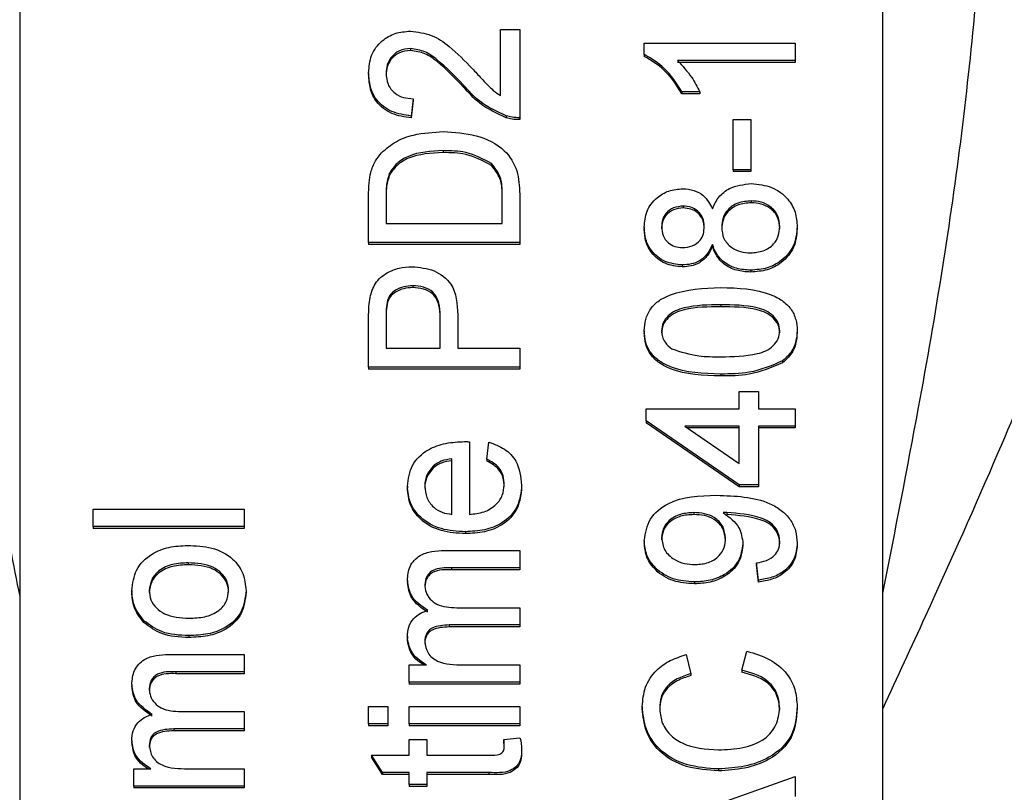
# Model space of a CAD drawing. Extents: x 0 to 8410, y 0 to 5940.
# Tile 126 of 210: x 6648 to 6671, y 3173 to 3191. Entities that reach past the tile are written whole.
import ezdxf

# ---------------------------------------------------------------- set-up
doc = ezdxf.new("R2010")
doc.units = 0
doc.header["$LTSCALE"] = 10
doc.layers.get('0').update_dxf_attribs({"linetype": 'CONTINUOUS'})

msp = doc.modelspace()

# ---------------------------------------------------------------- linework, layer by layer
at = {"color": 7, "linetype": 'CONTINUOUS'}
for p, q in [((6647.776, 3192.381), (6647.776, 3162.849)), ((6667.776, 3162.849), (6667.776, 3192.381)), ((6658.912, 3190.463), (6659.361, 3190.463)), ((6658.912, 3188.931), (6658.912, 3190.463)), ((6659.361, 3190.463), (6659.361, 3188.415)), ((6662.245, 3189.884), (6662.245, 3190.142)), ((6662.245, 3190.142), (6665.745, 3190.142)), ((6665.745, 3190.142), (6665.745, 3189.741)), ((6656.831, 3190.022), (6656.831, 3189.977)), ((6662.245, 3189.884), (6662.245, 3189.839)), ((6665.745, 3189.741), (6663.018, 3189.741)), ((6665.745, 3189.696), (6663.018, 3189.696)), ((6665.745, 3189.741), (6665.745, 3189.696)), ((6655.861, 3189.459), (6655.861, 3189.415)), ((6658.052, 3189.18), (6658.052, 3189.135)), ((6663.12, 3189.018), (6663.12, 3188.973)), ((6663.534, 3189.018), (6663.12, 3189.018)), ((6663.534, 3188.973), (6663.12, 3188.973)), ((6663.534, 3189.018), (6663.534, 3188.973)), ((6656.893, 3188.857), (6656.848, 3188.456)), ((6656.893, 3188.813), (6656.848, 3188.411)), ((6656.893, 3188.857), (6656.893, 3188.813)), ((6656.848, 3188.456), (6656.848, 3188.411)), ((6659.049, 3188.458), (6659.049, 3188.413)), ((6659.361, 3188.415), (6659.361, 3188.371)), ((6664.309, 3188.375), (6664.713, 3188.375)), ((6664.309, 3187.211), (6664.309, 3188.375)), ((6664.713, 3188.375), (6664.713, 3187.211)), ((6657.584, 3187.653), (6657.584, 3187.608)), ((6658.709, 3187.351), (6658.709, 3187.307)), ((6656.337, 3187.119), (6656.337, 3187.074)), ((6664.713, 3187.211), (6664.309, 3187.211)), ((6664.309, 3187.211), (6664.309, 3187.166)), ((6664.713, 3187.166), (6664.309, 3187.166)), ((6664.713, 3187.211), (6664.713, 3187.166)), ((6659.361, 3186.646), (6659.361, 3185.524)), ((6655.861, 3185.524), (6655.861, 3186.595)), ((6656.264, 3186.601), (6656.264, 3185.966)), ((6658.957, 3185.966), (6658.957, 3186.612)), ((6664.72, 3186.488), (6664.72, 3186.443)), ((6663.151, 3186.368), (6663.151, 3186.323)), ((6656.264, 3185.966), (6658.957, 3185.966)), ((6662.245, 3185.881), (6662.245, 3185.836)), ((6665.79, 3185.886), (6665.79, 3185.841)), ((6655.861, 3185.524), (6655.861, 3185.48)), ((6659.361, 3185.524), (6655.861, 3185.524)), ((6659.361, 3185.524), (6659.361, 3185.48)), ((6659.361, 3185.48), (6655.861, 3185.48)), ((6663.826, 3185.477), (6663.826, 3185.432)), ((6663.128, 3185.002), (6663.128, 3184.958)), ((6664.715, 3184.882), (6664.715, 3184.837)), ((6656.881, 3184.52), (6656.881, 3184.476)), ((6656.295, 3184.183), (6656.295, 3184.139)), ((6655.861, 3182.633), (6655.861, 3183.784)), ((6656.264, 3183.823), (6656.264, 3183.075)), ((6657.521, 3183.075), (6657.521, 3183.83)), ((6657.925, 3183.842), (6657.925, 3183.075)), ((6662.245, 3183.476), (6662.245, 3183.432)), ((6665.79, 3183.476), (6665.79, 3183.432)), ((6656.264, 3183.075), (6657.521, 3183.075)), ((6657.925, 3183.075), (6659.361, 3183.075)), ((6659.361, 3183.075), (6659.361, 3182.633)), ((6665.453, 3182.777), (6665.453, 3182.732)), ((6659.361, 3182.633), (6655.861, 3182.633)), ((6655.861, 3182.633), (6655.861, 3182.589)), ((6659.361, 3182.589), (6655.861, 3182.589)), ((6659.361, 3182.633), (6659.361, 3182.589)), ((6664.019, 3182.473), (6664.019, 3182.428)), ((6664.444, 3181.669), (6664.444, 3182.071)), ((6664.444, 3182.071), (6664.893, 3182.071)), ((6664.893, 3182.071), (6664.893, 3181.669)), ((6662.29, 3181.388), (6662.29, 3181.669)), ((6662.29, 3181.669), (6664.444, 3181.669)), ((6664.893, 3181.669), (6665.745, 3181.669)), ((6665.745, 3181.669), (6665.745, 3181.268)), ((6664.444, 3179.902), (6662.29, 3181.388)), ((6662.29, 3181.388), (6662.29, 3181.344)), ((6664.444, 3179.858), (6662.29, 3181.344)), ((6664.444, 3181.268), (6663.183, 3181.268)), ((6663.183, 3181.268), (6664.444, 3180.398)), ((6664.444, 3181.223), (6663.248, 3181.223)), ((6664.444, 3180.398), (6664.444, 3181.268)), ((6665.745, 3181.268), (6664.893, 3181.268)), ((6664.893, 3181.268), (6664.893, 3179.902)), ((6665.745, 3181.223), (6664.893, 3181.223)), ((6665.745, 3181.268), (6665.745, 3181.223)), ((6658.194, 3180.905), (6658.194, 3179.22)), ((6658.598, 3180.5), (6658.643, 3180.894)), ((6657.79, 3179.22), (6657.79, 3180.505)), ((6658.598, 3180.5), (6658.598, 3180.456)), ((6657.376, 3180.357), (6657.376, 3180.313)), ((6656.758, 3179.876), (6656.758, 3179.832)), ((6659.406, 3179.897), (6659.406, 3179.853)), ((6664.893, 3179.902), (6664.444, 3179.902)), ((6664.444, 3179.902), (6664.444, 3179.858)), ((6664.893, 3179.858), (6664.444, 3179.858)), ((6664.893, 3179.902), (6664.893, 3179.858)), ((6649.476, 3179.34), (6652.976, 3179.34)), ((6649.476, 3178.939), (6649.476, 3179.34)), ((6652.976, 3179.34), (6652.976, 3178.939)), ((6663.397, 3179.26), (6663.397, 3179.215)), ((6664.162, 3179.262), (6664.162, 3179.217)), ((6652.976, 3178.939), (6649.476, 3178.939)), ((6649.476, 3178.939), (6649.476, 3178.894)), ((6652.976, 3178.894), (6649.476, 3178.894)), ((6652.976, 3178.939), (6652.976, 3178.894)), ((6658.104, 3178.818), (6658.104, 3178.774)), ((6662.245, 3178.614), (6662.245, 3178.569)), ((6664.534, 3178.543), (6664.534, 3178.498)), ((6665.79, 3178.559), (6665.79, 3178.515)), ((6657.613, 3178.382), (6659.361, 3178.382)), ((6659.361, 3178.382), (6659.361, 3177.98)), ((6651.682, 3178.096), (6651.682, 3178.051)), ((6659.361, 3177.98), (6657.779, 3177.98)), ((6659.361, 3177.98), (6659.361, 3177.935)), ((6664.893, 3177.694), (6664.848, 3178.096)), ((6664.848, 3178.096), (6664.848, 3178.051)), ((6664.893, 3177.649), (6664.848, 3178.051)), ((6659.361, 3177.935), (6657.779, 3177.935)), ((6656.758, 3177.688), (6656.758, 3177.643)), ((6663.407, 3177.654), (6663.407, 3177.609)), ((6664.893, 3177.694), (6664.893, 3177.649)), ((6650.373, 3177.454), (6650.373, 3177.41)), ((6653.021, 3177.454), (6653.021, 3177.41)), ((6657.902, 3177.056), (6659.361, 3177.056)), ((6659.361, 3177.056), (6659.361, 3176.655)), ((6650.655, 3176.753), (6650.655, 3176.709)), ((6659.361, 3176.655), (6657.729, 3176.655)), ((6659.361, 3176.61), (6657.729, 3176.61)), ((6659.361, 3176.655), (6659.361, 3176.61)), ((6651.697, 3176.409), (6651.697, 3176.364)), ((6656.758, 3176.385), (6656.758, 3176.341)), ((6651.229, 3175.972), (6652.976, 3175.972)), ((6652.976, 3175.972), (6652.976, 3175.571)), ((6663.218, 3175.967), (6663.324, 3175.526)), ((6664.51, 3175.606), (6664.625, 3176.048)), ((6656.803, 3175.33), (6656.803, 3175.731)), ((6656.803, 3175.731), (6657.202, 3175.731)), ((6658.058, 3175.731), (6659.361, 3175.731)), ((6659.361, 3175.731), (6659.361, 3175.33)), ((6652.976, 3175.571), (6651.394, 3175.571)), ((6652.976, 3175.526), (6651.394, 3175.526)), ((6652.976, 3175.571), (6652.976, 3175.526)), ((6663.324, 3175.526), (6663.324, 3175.481)), ((6664.51, 3175.606), (6664.51, 3175.561)), ((6650.373, 3175.278), (6650.373, 3175.234)), ((6659.361, 3175.33), (6656.803, 3175.33)), ((6656.803, 3175.33), (6656.803, 3175.285)), ((6659.361, 3175.285), (6656.803, 3175.285)), ((6659.361, 3175.33), (6659.361, 3175.285)), ((6651.517, 3174.647), (6652.976, 3174.647)), ((6652.976, 3174.647), (6652.976, 3174.246)), ((6655.861, 3174.763), (6656.309, 3174.763)), ((6655.861, 3174.361), (6655.861, 3174.763)), ((6656.309, 3174.763), (6656.309, 3174.361)), ((6656.803, 3174.361), (6656.803, 3174.763)), ((6656.803, 3174.763), (6659.361, 3174.763)), ((6659.361, 3174.763), (6659.361, 3174.361)), ((6662.2, 3174.76), (6662.2, 3174.716)), ((6665.79, 3174.769), (6665.79, 3174.724)), ((6655.861, 3174.361), (6655.861, 3174.316)), ((6656.309, 3174.361), (6655.861, 3174.361)), ((6656.309, 3174.361), (6656.309, 3174.316)), ((6659.361, 3174.361), (6656.803, 3174.361)), ((6656.803, 3174.361), (6656.803, 3174.316)), ((6659.361, 3174.361), (6659.361, 3174.316)), ((6652.976, 3174.246), (6651.345, 3174.246)), ((6652.976, 3174.201), (6651.345, 3174.201)), ((6652.976, 3174.246), (6652.976, 3174.201)), ((6656.309, 3174.316), (6655.861, 3174.316)), ((6659.361, 3174.316), (6656.803, 3174.316)), ((6650.373, 3173.976), (6650.373, 3173.931)), ((6656.803, 3173.638), (6656.803, 3174)), ((6656.803, 3174), (6657.207, 3174)), ((6657.207, 3174), (6657.207, 3173.638)), ((6658.99, 3174), (6659.367, 3174.04)), ((6658.99, 3174), (6658.99, 3173.955)), ((6659.406, 3173.757), (6659.406, 3173.712)), ((6656.18, 3173.237), (6655.925, 3173.638)), ((6655.925, 3173.638), (6656.803, 3173.638)), ((6655.925, 3173.638), (6655.925, 3173.594)), ((6656.18, 3173.192), (6655.925, 3173.594)), ((6657.207, 3173.638), (6658.658, 3173.638)), ((6650.418, 3172.921), (6650.418, 3173.322)), ((6650.418, 3173.322), (6650.817, 3173.322)), ((6651.673, 3173.322), (6652.976, 3173.322)), ((6652.976, 3173.322), (6652.976, 3172.921)), ((6656.803, 3173.237), (6656.18, 3173.237)), ((6656.18, 3173.237), (6656.18, 3173.192)), ((6656.803, 3173.192), (6656.18, 3173.192)), ((6656.803, 3172.956), (6656.803, 3173.237)), ((6658.642, 3173.237), (6657.207, 3173.237)), ((6657.207, 3173.237), (6657.207, 3172.956)), ((6658.642, 3173.192), (6657.207, 3173.192)), ((6663.969, 3173.317), (6663.969, 3173.272)), ((6662.245, 3171.9), (6665.745, 3173.143)), ((6665.745, 3173.143), (6665.745, 3172.675)), ((6652.976, 3172.921), (6650.418, 3172.921)), ((6650.418, 3172.921), (6650.418, 3172.876)), ((6652.976, 3172.876), (6650.418, 3172.876)), ((6652.976, 3172.921), (6652.976, 3172.876)), ((6656.803, 3172.956), (6656.803, 3172.911)), ((6657.207, 3172.956), (6656.803, 3172.956)), ((6657.207, 3172.911), (6656.803, 3172.911)), ((6657.207, 3172.956), (6657.207, 3172.911))]:
    msp.add_line(p, q, dxfattribs=at)
at = {"color": 8, "linetype": 'CONTINUOUS'}
for p, q in [((6664.018, 3184.079), (6664.018, 3184.034)), ((6657.779, 3177.98), (6657.779, 3177.935)), ((6657.729, 3176.655), (6657.729, 3176.61)), ((6651.394, 3175.571), (6651.394, 3175.526)), ((6651.345, 3174.246), (6651.345, 3174.201)), ((6658.642, 3173.237), (6658.642, 3173.192))]:
    msp.add_line(p, q, dxfattribs=at)
for points, knots in [([(6645.352, 3194.236), (6645.601, 3191.507), (6646.035, 3186.729), (6647.046, 3181.028), (6647.63, 3178.06), (6647.776, 3177.32)], [0, 0, 0, 0, 0.499901, 0.875347, 1, 1, 1, 1]), ([(6667.776, 3177.396), (6668.059, 3178.837), (6668.778, 3182.497), (6669.692, 3188.104), (6670.03, 3192.188), (6670.2, 3194.236)], [0, 0, 0, 0, 0.244839, 0.621419, 1, 1, 1, 1]), ([(6673.755, 3190.915), (6673.616, 3190.136), (6673.338, 3188.578), (6672.319, 3185.229), (6670.778, 3181.344), (6669.053, 3177.493), (6668.106, 3175.437), (6667.776, 3174.721)], [0, 0, 0, 0, 0.163976, 0.327992, 0.664207, 0.882966, 1, 1, 1, 1])]:
    msp.add_open_spline(points, degree=3, knots=knots, dxfattribs=at)
at = {"color": 7, "linetype": 'CONTINUOUS'}
for points, knots in [([(6655.861, 3189.459), (6655.871, 3189.596), (6655.892, 3189.869), (6656.135, 3190.195), (6656.468, 3190.394), (6656.707, 3190.414), (6656.827, 3190.423)], [0, 0, 0, 0, 0.280477, 0.559651, 0.77975, 1, 1, 1, 1]), ([(6656.827, 3190.423), (6656.994, 3190.402), (6657.329, 3190.36), (6657.813, 3190.023), (6658.092, 3189.732), (6658.263, 3189.554)], [0, 0, 0, 0, 0.278748, 0.558847, 1, 1, 1, 1]), ([(6656.831, 3190.022), (6656.742, 3190.011), (6656.562, 3189.99), (6656.375, 3189.827), (6656.277, 3189.639), (6656.269, 3189.514), (6656.264, 3189.451)], [0, 0, 0, 0, 0.279047, 0.558647, 0.778961, 1, 1, 1, 1]), ([(6656.831, 3189.977), (6656.742, 3189.966), (6656.562, 3189.945), (6656.375, 3189.783), (6656.277, 3189.595), (6656.269, 3189.469), (6656.264, 3189.406)], [0, 0, 0, 0, 0.279069, 0.558617, 0.779053, 1, 1, 1, 1]), ([(6658.052, 3189.18), (6657.86, 3189.38), (6657.594, 3189.659), (6657.178, 3189.966), (6656.946, 3190.003), (6656.831, 3190.022)], [0, 0, 0, 0, 0.561318, 0.781385, 1, 1, 1, 1]), ([(6658.052, 3189.135), (6657.86, 3189.335), (6657.594, 3189.614), (6657.178, 3189.922), (6656.946, 3189.959), (6656.831, 3189.977)], [0, 0, 0, 0, 0.561324, 0.781385, 1, 1, 1, 1]), ([(6663.12, 3189.018), (6662.997, 3189.213), (6662.777, 3189.562), (6662.408, 3189.785), (6662.245, 3189.884)], [0, 0, 0, 0, 0.560441, 1, 1, 1, 1]), ([(6663.12, 3188.973), (6662.997, 3189.169), (6662.777, 3189.517), (6662.408, 3189.741), (6662.245, 3189.839)], [0, 0, 0, 0, 0.560413, 1, 1, 1, 1]), ([(6663.018, 3189.741), (6663.133, 3189.616), (6663.34, 3189.395), (6663.475, 3189.133), (6663.534, 3189.018)], [0, 0, 0, 0, 0.5597509, 1, 1, 1, 1]), ([(6656.848, 3188.456), (6656.693, 3188.479), (6656.383, 3188.525), (6656.039, 3188.794), (6655.881, 3189.13), (6655.867, 3189.35), (6655.861, 3189.459)], [0, 0, 0, 0, 0.2802232, 0.5588903, 0.7791079, 1, 1, 1, 1]), ([(6656.848, 3188.411), (6656.693, 3188.434), (6656.383, 3188.48), (6656.039, 3188.749), (6655.881, 3189.086), (6655.867, 3189.305), (6655.861, 3189.415)], [0, 0, 0, 0, 0.280236, 0.558898, 0.779104, 1, 1, 1, 1]), ([(6656.264, 3189.451), (6656.272, 3189.364), (6656.286, 3189.191), (6656.443, 3188.983), (6656.665, 3188.872), (6656.817, 3188.862), (6656.893, 3188.857)], [0, 0, 0, 0, 0.280345, 0.559491, 0.779364, 1, 1, 1, 1]), ([(6658.263, 3189.554), (6658.332, 3189.48), (6658.445, 3189.356), (6658.605, 3189.187), (6658.745, 3189.045), (6658.856, 3188.969), (6658.912, 3188.931)], [0, 0, 0, 0, 0.340071, 0.560041, 0.78006, 1, 1, 1, 1]), ([(6659.049, 3188.458), (6658.832, 3188.558), (6658.442, 3188.738), (6658.171, 3189.044), (6658.052, 3189.18)], [0, 0, 0, 0, 0.558305, 1, 1, 1, 1]), ([(6659.049, 3188.413), (6658.832, 3188.513), (6658.442, 3188.693), (6658.171, 3189), (6658.052, 3189.135)], [0, 0, 0, 0, 0.558363, 1, 1, 1, 1]), ([(6659.361, 3188.415), (6659.301, 3188.417), (6659.195, 3188.419), (6659.094, 3188.446), (6659.049, 3188.458)], [0, 0, 0, 0, 0.55992, 1, 1, 1, 1]), ([(6659.361, 3188.371), (6659.301, 3188.372), (6659.195, 3188.374), (6659.094, 3188.401), (6659.049, 3188.413)], [0, 0, 0, 0, 0.559968, 1, 1, 1, 1]), ([(6656.161, 3187.604), (6656.268, 3187.696), (6656.481, 3187.881), (6656.981, 3188.059), (6657.36, 3188.081), (6657.592, 3188.094)], [0, 0, 0, 0, 0.279776, 0.559926, 1, 1, 1, 1]), ([(6657.592, 3188.094), (6657.847, 3188.078), (6658.357, 3188.047), (6659.015, 3187.728), (6659.336, 3187.187), (6659.352, 3186.827), (6659.361, 3186.646)], [0, 0, 0, 0, 0.280846, 0.559962, 0.779067, 1, 1, 1, 1]), ([(6655.911, 3187.149), (6655.941, 3187.241), (6655.994, 3187.407), (6656.11, 3187.544), (6656.161, 3187.604)], [0, 0, 0, 0, 0.559802, 1, 1, 1, 1]), ([(6657.584, 3187.653), (6657.306, 3187.638), (6656.919, 3187.619), (6656.501, 3187.369), (6656.391, 3187.202), (6656.337, 3187.119)], [0, 0, 0, 0, 0.559168, 0.780067, 1, 1, 1, 1]), ([(6657.584, 3187.608), (6657.306, 3187.594), (6656.919, 3187.574), (6656.501, 3187.324), (6656.391, 3187.157), (6656.337, 3187.074)], [0, 0, 0, 0, 0.559125, 0.780018, 1, 1, 1, 1]), ([(6658.709, 3187.351), (6658.515, 3187.456), (6658.167, 3187.644), (6657.763, 3187.65), (6657.584, 3187.653)], [0, 0, 0, 0, 0.557427, 1, 1, 1, 1]), ([(6658.709, 3187.307), (6658.515, 3187.411), (6658.167, 3187.599), (6657.763, 3187.605), (6657.584, 3187.608)], [0, 0, 0, 0, 0.557449, 1, 1, 1, 1]), ([(6658.957, 3186.612), (6658.957, 3186.764), (6658.956, 3187.034), (6658.785, 3187.255), (6658.709, 3187.351)], [0, 0, 0, 0, 0.561797, 1, 1, 1, 1]), ([(6655.861, 3186.595), (6655.861, 3186.699), (6655.862, 3186.885), (6655.896, 3187.068), (6655.911, 3187.149)], [0, 0, 0, 0, 0.560302, 1, 1, 1, 1]), ([(6656.337, 3187.119), (6656.311, 3187.023), (6656.264, 3186.853), (6656.264, 3186.678), (6656.264, 3186.601)], [0, 0, 0, 0, 0.559368, 1, 1, 1, 1]), ([(6658.957, 3186.567), (6658.957, 3186.719), (6658.956, 3186.99), (6658.785, 3187.21), (6658.709, 3187.307)], [0, 0, 0, 0, 0.561842, 1, 1, 1, 1]), ([(6656.337, 3187.074), (6656.311, 3186.979), (6656.264, 3186.808), (6656.264, 3186.633), (6656.264, 3186.556)], [0, 0, 0, 0, 0.559177, 1, 1, 1, 1]), ([(6663.826, 3186.305), (6663.868, 3186.398), (6663.953, 3186.583), (6664.26, 3186.836), (6664.55, 3186.869), (6664.727, 3186.89)], [0, 0, 0, 0, 0.281268, 0.5618, 1, 1, 1, 1]), ([(6664.727, 3186.89), (6664.889, 3186.873), (6665.214, 3186.839), (6665.572, 3186.564), (6665.766, 3186.228), (6665.782, 3186), (6665.79, 3185.886)], [0, 0, 0, 0, 0.279549, 0.559026, 0.779301, 1, 1, 1, 1]), ([(6662.245, 3185.881), (6662.256, 3186.006), (6662.278, 3186.257), (6662.505, 3186.555), (6662.809, 3186.74), (6663.029, 3186.76), (6663.139, 3186.769)], [0, 0, 0, 0, 0.2803681, 0.5597238, 0.7798366, 1, 1, 1, 1]), ([(6663.139, 3186.769), (6663.225, 3186.762), (6663.398, 3186.749), (6663.67, 3186.597), (6663.767, 3186.416), (6663.826, 3186.305)], [0, 0, 0, 0, 0.280568, 0.560781, 1, 1, 1, 1]), ([(6664.72, 3186.488), (6664.618, 3186.479), (6664.415, 3186.462), (6664.181, 3186.301), (6664.056, 3186.091), (6664.045, 3185.948), (6664.04, 3185.877)], [0, 0, 0, 0, 0.279973, 0.559314, 0.779326, 1, 1, 1, 1]), ([(6664.72, 3186.443), (6664.618, 3186.435), (6664.415, 3186.417), (6664.181, 3186.256), (6664.056, 3186.046), (6664.045, 3185.904), (6664.04, 3185.832)], [0, 0, 0, 0, 0.279973, 0.559313, 0.779412, 1, 1, 1, 1]), ([(6665.386, 3185.889), (6665.378, 3185.979), (6665.363, 3186.157), (6665.185, 3186.362), (6664.955, 3186.473), (6664.799, 3186.483), (6664.72, 3186.488)], [0, 0, 0, 0, 0.280174, 0.559045, 0.779287, 1, 1, 1, 1]), ([(6665.386, 3185.844), (6665.378, 3185.934), (6665.363, 3186.113), (6665.185, 3186.318), (6664.955, 3186.428), (6664.799, 3186.438), (6664.72, 3186.443)], [0, 0, 0, 0, 0.280163, 0.559036, 0.779286, 1, 1, 1, 1]), ([(6663.151, 3186.368), (6663.074, 3186.36), (6662.919, 3186.343), (6662.746, 3186.213), (6662.66, 3186.049), (6662.653, 3185.94), (6662.649, 3185.886)], [0, 0, 0, 0, 0.279708, 0.559135, 0.779379, 1, 1, 1, 1]), ([(6663.151, 3186.323), (6663.074, 3186.315), (6662.919, 3186.299), (6662.746, 3186.168), (6662.66, 3186.004), (6662.653, 3185.896), (6662.649, 3185.841)], [0, 0, 0, 0, 0.279658, 0.559145, 0.779268, 1, 1, 1, 1]), ([(6663.636, 3185.889), (6663.632, 3185.958), (6663.622, 3186.094), (6663.5, 3186.258), (6663.331, 3186.353), (6663.211, 3186.363), (6663.151, 3186.368)], [0, 0, 0, 0, 0.280485, 0.559256, 0.77959, 1, 1, 1, 1]), ([(6663.636, 3185.845), (6663.632, 3185.913), (6663.622, 3186.05), (6663.5, 3186.213), (6663.331, 3186.309), (6663.211, 3186.318), (6663.151, 3186.323)], [0, 0, 0, 0, 0.2805174, 0.5592905, 0.7795771, 1, 1, 1, 1]), ([(6663.128, 3185.002), (6662.989, 3185.018), (6662.712, 3185.049), (6662.416, 3185.296), (6662.264, 3185.588), (6662.252, 3185.783), (6662.245, 3185.881)], [0, 0, 0, 0, 0.279271, 0.558722, 0.77908, 1, 1, 1, 1]), ([(6663.128, 3184.958), (6662.989, 3184.973), (6662.712, 3185.005), (6662.416, 3185.252), (6662.264, 3185.544), (6662.252, 3185.739), (6662.245, 3185.836)], [0, 0, 0, 0, 0.279269, 0.558663, 0.779083, 1, 1, 1, 1]), ([(6662.649, 3185.886), (6662.654, 3185.818), (6662.664, 3185.681), (6662.785, 3185.518), (6662.951, 3185.42), (6663.07, 3185.409), (6663.13, 3185.404)], [0, 0, 0, 0, 0.28039, 0.559431, 0.779704, 1, 1, 1, 1]), ([(6663.13, 3185.404), (6663.209, 3185.411), (6663.366, 3185.425), (6663.544, 3185.556), (6663.627, 3185.724), (6663.633, 3185.834), (6663.636, 3185.889)], [0, 0, 0, 0, 0.279944, 0.558907, 0.779137, 1, 1, 1, 1]), ([(6664.04, 3185.877), (6664.048, 3185.788), (6664.065, 3185.61), (6664.245, 3185.409), (6664.473, 3185.299), (6664.628, 3185.288), (6664.706, 3185.283)], [0, 0, 0, 0, 0.280131, 0.558967, 0.779324, 1, 1, 1, 1]), ([(6664.706, 3185.283), (6664.808, 3185.291), (6665.009, 3185.308), (6665.249, 3185.463), (6665.364, 3185.677), (6665.379, 3185.818), (6665.386, 3185.889)], [0, 0, 0, 0, 0.280551, 0.55852, 0.779205, 1, 1, 1, 1]), ([(6665.79, 3185.886), (6665.776, 3185.739), (6665.748, 3185.446), (6665.466, 3185.108), (6665.1, 3184.91), (6664.843, 3184.891), (6664.715, 3184.882)], [0, 0, 0, 0, 0.2801692, 0.5593347, 0.7795268, 1, 1, 1, 1]), ([(6665.79, 3185.841), (6665.776, 3185.694), (6665.748, 3185.402), (6665.466, 3185.063), (6665.1, 3184.866), (6664.843, 3184.847), (6664.715, 3184.837)], [0, 0, 0, 0, 0.2801141, 0.5593425, 0.7795178, 1, 1, 1, 1]), ([(6663.826, 3185.477), (6663.792, 3185.404), (6663.724, 3185.258), (6663.546, 3185.098), (6663.336, 3185.014), (6663.197, 3185.006), (6663.128, 3185.002)], [0, 0, 0, 0, 0.280326, 0.559667, 0.779676, 1, 1, 1, 1]), ([(6663.826, 3185.432), (6663.792, 3185.359), (6663.724, 3185.213), (6663.546, 3185.054), (6663.336, 3184.969), (6663.197, 3184.962), (6663.128, 3184.958)], [0, 0, 0, 0, 0.280328, 0.55965, 0.779696, 1, 1, 1, 1]), ([(6664.715, 3184.882), (6664.602, 3184.889), (6664.376, 3184.903), (6664.096, 3185.047), (6663.91, 3185.25), (6663.854, 3185.401), (6663.826, 3185.477)], [0, 0, 0, 0, 0.280196, 0.559445, 0.779541, 1, 1, 1, 1]), ([(6664.715, 3184.837), (6664.602, 3184.844), (6664.376, 3184.859), (6664.096, 3185.002), (6663.91, 3185.206), (6663.854, 3185.357), (6663.826, 3185.432)], [0, 0, 0, 0, 0.280171, 0.559453, 0.779549, 1, 1, 1, 1]), ([(6655.894, 3184.248), (6655.925, 3184.362), (6655.986, 3184.588), (6656.256, 3184.821), (6656.562, 3184.943), (6656.765, 3184.956), (6656.867, 3184.962)], [0, 0, 0, 0, 0.279975, 0.558893, 0.779388, 1, 1, 1, 1]), ([(6656.867, 3184.962), (6657.042, 3184.945), (6657.391, 3184.912), (6657.896, 3184.513), (6657.914, 3184.097), (6657.925, 3183.842)], [0, 0, 0, 0, 0.2807556, 0.5597169, 1, 1, 1, 1]), ([(6656.881, 3184.52), (6656.811, 3184.516), (6656.671, 3184.508), (6656.493, 3184.431), (6656.358, 3184.321), (6656.316, 3184.229), (6656.295, 3184.183)], [0, 0, 0, 0, 0.2802587, 0.5599953, 0.780118, 1, 1, 1, 1]), ([(6656.881, 3184.476), (6656.811, 3184.472), (6656.671, 3184.464), (6656.493, 3184.387), (6656.358, 3184.276), (6656.316, 3184.185), (6656.295, 3184.139)], [0, 0, 0, 0, 0.280256, 0.56007, 0.780105, 1, 1, 1, 1]), ([(6657.521, 3183.83), (6657.517, 3183.926), (6657.51, 3184.117), (6657.383, 3184.374), (6657.134, 3184.505), (6656.965, 3184.515), (6656.881, 3184.52)], [0, 0, 0, 0, 0.281412, 0.55973, 0.77936, 1, 1, 1, 1]), ([(6657.521, 3183.786), (6657.517, 3183.882), (6657.51, 3184.073), (6657.383, 3184.33), (6657.134, 3184.46), (6656.965, 3184.471), (6656.881, 3184.476)], [0, 0, 0, 0, 0.281416, 0.559737, 0.779371, 1, 1, 1, 1]), ([(6662.245, 3183.476), (6662.252, 3183.565), (6662.264, 3183.742), (6662.383, 3183.991), (6662.586, 3184.192), (6663.118, 3184.439), (6663.619, 3184.462), (6664.019, 3184.48)], [0, 0, 0, 0, 0.125344, 0.250643, 0.375679, 0.5011, 1, 1, 1, 1]), ([(6664.019, 3184.48), (6664.422, 3184.468), (6664.927, 3184.452), (6665.447, 3184.187), (6665.654, 3183.992), (6665.773, 3183.742), (6665.784, 3183.565), (6665.79, 3183.476)], [0, 0, 0, 0, 0.499119, 0.624461, 0.749568, 0.874648, 1, 1, 1, 1]), ([(6655.861, 3183.784), (6655.861, 3183.871), (6655.862, 3184.026), (6655.884, 3184.18), (6655.894, 3184.248)], [0, 0, 0, 0, 0.5601, 1, 1, 1, 1]), ([(6656.295, 3184.183), (6656.284, 3184.116), (6656.264, 3183.997), (6656.264, 3183.876), (6656.264, 3183.823)], [0, 0, 0, 0, 0.559576, 1, 1, 1, 1]), ([(6656.295, 3184.139), (6656.284, 3184.072), (6656.264, 3183.952), (6656.264, 3183.831), (6656.264, 3183.778)], [0, 0, 0, 0, 0.559608, 1, 1, 1, 1]), ([(6664.018, 3184.079), (6663.731, 3184.076), (6663.372, 3184.072), (6662.964, 3183.946), (6662.794, 3183.827), (6662.669, 3183.664), (6662.656, 3183.536), (6662.649, 3183.472)], [0, 0, 0, 0, 0.500358, 0.625519, 0.750518, 0.875248, 1, 1, 1, 1]), ([(6664.018, 3184.034), (6663.731, 3184.031), (6663.372, 3184.028), (6662.964, 3183.902), (6662.794, 3183.782), (6662.669, 3183.62), (6662.656, 3183.491), (6662.649, 3183.427)], [0, 0, 0, 0, 0.500374, 0.625561, 0.75052, 0.875314, 1, 1, 1, 1]), ([(6665.386, 3183.476), (6665.379, 3183.54), (6665.363, 3183.668), (6665.237, 3183.828), (6665.069, 3183.949), (6664.661, 3184.072), (6664.304, 3184.076), (6664.018, 3184.079)], [0, 0, 0, 0, 0.124633, 0.249426, 0.374383, 0.499581, 1, 1, 1, 1]), ([(6665.386, 3183.432), (6665.379, 3183.495), (6665.363, 3183.623), (6665.237, 3183.783), (6665.069, 3183.904), (6664.661, 3184.027), (6664.304, 3184.031), (6664.018, 3184.034)], [0, 0, 0, 0, 0.124689, 0.249417, 0.374412, 0.499604, 1, 1, 1, 1]), ([(6664.019, 3182.473), (6663.615, 3182.484), (6663.11, 3182.499), (6662.59, 3182.765), (6662.383, 3182.961), (6662.263, 3183.21), (6662.251, 3183.388), (6662.245, 3183.476)], [0, 0, 0, 0, 0.499147, 0.624521, 0.749577, 0.874676, 1, 1, 1, 1]), ([(6662.649, 3183.472), (6662.652, 3183.427), (6662.659, 3183.336), (6662.732, 3183.183), (6662.829, 3183.104), (6662.889, 3183.055)], [0, 0, 0, 0, 0.280404, 0.560646, 1, 1, 1, 1]), ([(6664.018, 3182.874), (6664.303, 3182.877), (6664.661, 3182.881), (6665.07, 3183.003), (6665.237, 3183.125), (6665.364, 3183.284), (6665.379, 3183.412), (6665.386, 3183.476)], [0, 0, 0, 0, 0.5003399, 0.6255504, 0.7505196, 0.875278, 1, 1, 1, 1]), ([(6665.79, 3183.476), (6665.776, 3183.326), (6665.75, 3183.056), (6665.544, 3182.862), (6665.453, 3182.777)], [0, 0, 0, 0, 0.559713, 1, 1, 1, 1]), ([(6664.019, 3182.428), (6663.615, 3182.44), (6663.11, 3182.455), (6662.59, 3182.721), (6662.383, 3182.916), (6662.263, 3183.166), (6662.251, 3183.343), (6662.245, 3183.432)], [0, 0, 0, 0, 0.49915, 0.624527, 0.749618, 0.874675, 1, 1, 1, 1]), ([(6665.79, 3183.432), (6665.776, 3183.281), (6665.75, 3183.012), (6665.544, 3182.818), (6665.453, 3182.732)], [0, 0, 0, 0, 0.55966, 1, 1, 1, 1]), ([(6662.889, 3183.055), (6663.093, 3182.99), (6663.459, 3182.873), (6663.846, 3182.874), (6664.018, 3182.874)], [0, 0, 0, 0, 0.558057, 1, 1, 1, 1]), ([(6665.453, 3182.777), (6665.199, 3182.67), (6664.743, 3182.478), (6664.241, 3182.474), (6664.019, 3182.473)], [0, 0, 0, 0, 0.55799, 1, 1, 1, 1]), ([(6665.453, 3182.732), (6665.199, 3182.625), (6664.743, 3182.434), (6664.241, 3182.43), (6664.019, 3182.428)], [0, 0, 0, 0, 0.557987, 1, 1, 1, 1]), ([(6656.758, 3179.876), (6656.78, 3180.042), (6656.823, 3180.374), (6657.197, 3180.728), (6657.644, 3180.887), (6657.934, 3180.9), (6658.079, 3180.906)], [0, 0, 0, 0, 0.279369, 0.558403, 0.778894, 1, 1, 1, 1]), ([(6658.079, 3180.906), (6658.1, 3180.906), (6658.139, 3180.906), (6658.177, 3180.905), (6658.194, 3180.905)], [0, 0, 0, 0, 0.560114, 1, 1, 1, 1]), ([(6658.643, 3180.894), (6658.77, 3180.849), (6659.025, 3180.759), (6659.351, 3180.408), (6659.385, 3180.091), (6659.406, 3179.897)], [0, 0, 0, 0, 0.280612, 0.560792, 1, 1, 1, 1]), ([(6657.79, 3180.505), (6657.705, 3180.494), (6657.552, 3180.476), (6657.43, 3180.394), (6657.376, 3180.357)], [0, 0, 0, 0, 0.560702, 1, 1, 1, 1]), ([(6659.002, 3179.904), (6658.997, 3179.973), (6658.988, 3180.111), (6658.878, 3180.348), (6658.704, 3180.443), (6658.598, 3180.5)], [0, 0, 0, 0, 0.281285, 0.561945, 1, 1, 1, 1]), ([(6657.376, 3180.357), (6657.306, 3180.278), (6657.18, 3180.135), (6657.167, 3179.954), (6657.162, 3179.874)], [0, 0, 0, 0, 0.558511, 1, 1, 1, 1]), ([(6657.376, 3180.313), (6657.306, 3180.233), (6657.18, 3180.09), (6657.167, 3179.909), (6657.162, 3179.83)], [0, 0, 0, 0, 0.558591, 1, 1, 1, 1]), ([(6657.79, 3180.46), (6657.705, 3180.45), (6657.552, 3180.431), (6657.43, 3180.349), (6657.376, 3180.313)], [0, 0, 0, 0, 0.560693, 1, 1, 1, 1]), ([(6659.002, 3179.859), (6658.997, 3179.928), (6658.988, 3180.067), (6658.877, 3180.303), (6658.704, 3180.398), (6658.598, 3180.456)], [0, 0, 0, 0, 0.281307, 0.561855, 1, 1, 1, 1]), ([(6658.104, 3178.818), (6657.914, 3178.828), (6657.535, 3178.848), (6657.069, 3179.102), (6656.796, 3179.477), (6656.771, 3179.743), (6656.758, 3179.876)], [0, 0, 0, 0, 0.280745, 0.55978, 0.779666, 1, 1, 1, 1]), ([(6658.104, 3178.774), (6657.914, 3178.784), (6657.535, 3178.804), (6657.069, 3179.057), (6656.796, 3179.432), (6656.771, 3179.698), (6656.758, 3179.832)], [0, 0, 0, 0, 0.280747, 0.559749, 0.77967, 1, 1, 1, 1]), ([(6657.162, 3179.874), (6657.17, 3179.785), (6657.187, 3179.606), (6657.343, 3179.39), (6657.556, 3179.252), (6657.712, 3179.231), (6657.79, 3179.22)], [0, 0, 0, 0, 0.280239, 0.559759, 0.779653, 1, 1, 1, 1]), ([(6659.406, 3179.897), (6659.389, 3179.728), (6659.355, 3179.39), (6658.997, 3179.012), (6658.547, 3178.839), (6658.251, 3178.825), (6658.104, 3178.818)], [0, 0, 0, 0, 0.279959, 0.558648, 0.778986, 1, 1, 1, 1]), ([(6659.406, 3179.853), (6659.389, 3179.684), (6659.355, 3179.346), (6658.997, 3178.968), (6658.546, 3178.795), (6658.251, 3178.781), (6658.104, 3178.774)], [0, 0, 0, 0, 0.279947, 0.558672, 0.778984, 1, 1, 1, 1]), ([(6658.194, 3179.22), (6658.31, 3179.232), (6658.541, 3179.257), (6658.818, 3179.425), (6658.979, 3179.658), (6658.994, 3179.822), (6659.002, 3179.904)], [0, 0, 0, 0, 0.2806204, 0.5596457, 0.7796808, 1, 1, 1, 1]), ([(6662.245, 3178.614), (6662.274, 3178.787), (6662.332, 3179.132), (6662.936, 3179.633), (6663.529, 3179.65), (6663.924, 3179.662)], [0, 0, 0, 0, 0.249926, 0.499855, 1, 1, 1, 1]), ([(6663.924, 3179.662), (6664.355, 3179.648), (6664.895, 3179.631), (6665.431, 3179.321), (6665.638, 3179.105), (6665.769, 3178.842), (6665.783, 3178.654), (6665.79, 3178.559)], [0, 0, 0, 0, 0.498582, 0.624029, 0.749318, 0.874625, 1, 1, 1, 1]), ([(6663.397, 3179.26), (6663.292, 3179.254), (6663.083, 3179.242), (6662.825, 3179.102), (6662.67, 3178.897), (6662.656, 3178.749), (6662.649, 3178.675)], [0, 0, 0, 0, 0.280615, 0.559965, 0.779718, 1, 1, 1, 1]), ([(6663.397, 3179.215), (6663.292, 3179.209), (6663.083, 3179.197), (6662.825, 3179.058), (6662.67, 3178.852), (6662.656, 3178.704), (6662.649, 3178.631)], [0, 0, 0, 0, 0.280609, 0.559966, 0.779806, 1, 1, 1, 1]), ([(6664.13, 3178.665), (6664.118, 3178.759), (6664.095, 3178.946), (6663.892, 3179.15), (6663.643, 3179.248), (6663.479, 3179.256), (6663.397, 3179.26)], [0, 0, 0, 0, 0.279589, 0.558683, 0.779018, 1, 1, 1, 1]), ([(6664.13, 3178.621), (6664.118, 3178.714), (6664.095, 3178.901), (6663.892, 3179.106), (6663.643, 3179.203), (6663.479, 3179.211), (6663.397, 3179.215)], [0, 0, 0, 0, 0.279505, 0.558673, 0.779021, 1, 1, 1, 1]), ([(6664.162, 3179.262), (6664.146, 3179.262), (6664.118, 3179.261), (6664.089, 3179.26), (6664.077, 3179.26)], [0, 0, 0, 0, 0.560237, 1, 1, 1, 1]), ([(6664.077, 3179.26), (6664.219, 3179.153), (6664.473, 3178.963), (6664.515, 3178.671), (6664.534, 3178.543)], [0, 0, 0, 0, 0.559141, 1, 1, 1, 1]), ([(6665.386, 3178.58), (6665.381, 3178.64), (6665.371, 3178.761), (6665.28, 3178.926), (6665.138, 3179.059), (6664.769, 3179.213), (6664.432, 3179.24), (6664.162, 3179.262)], [0, 0, 0, 0, 0.12522, 0.250328, 0.375344, 0.500638, 1, 1, 1, 1]), ([(6665.386, 3178.535), (6665.381, 3178.596), (6665.371, 3178.716), (6665.28, 3178.881), (6665.138, 3179.014), (6664.769, 3179.168), (6664.432, 3179.196), (6664.162, 3179.217)], [0, 0, 0, 0, 0.125222, 0.250324, 0.375343, 0.500642, 1, 1, 1, 1]), ([(6662.649, 3178.675), (6662.663, 3178.577), (6662.69, 3178.38), (6662.914, 3178.175), (6663.172, 3178.069), (6663.345, 3178.06), (6663.431, 3178.055)], [0, 0, 0, 0, 0.279192, 0.558596, 0.779103, 1, 1, 1, 1]), ([(6663.431, 3178.055), (6663.534, 3178.063), (6663.74, 3178.079), (6663.981, 3178.237), (6664.113, 3178.448), (6664.124, 3178.593), (6664.13, 3178.665)], [0, 0, 0, 0, 0.280189, 0.559434, 0.779461, 1, 1, 1, 1]), ([(6650.373, 3177.454), (6650.394, 3177.619), (6650.434, 3177.948), (6650.793, 3178.306), (6651.23, 3178.477), (6651.517, 3178.49), (6651.661, 3178.497)], [0, 0, 0, 0, 0.279554, 0.558601, 0.778995, 1, 1, 1, 1]), ([(6651.661, 3178.497), (6651.852, 3178.491), (6652.232, 3178.48), (6652.711, 3178.236), (6652.976, 3177.854), (6653.006, 3177.588), (6653.021, 3177.454)], [0, 0, 0, 0, 0.281036, 0.55951, 0.779606, 1, 1, 1, 1]), ([(6663.407, 3177.654), (6663.24, 3177.666), (6662.908, 3177.689), (6662.515, 3177.934), (6662.279, 3178.263), (6662.257, 3178.497), (6662.245, 3178.614)], [0, 0, 0, 0, 0.280313, 0.559585, 0.779674, 1, 1, 1, 1]), ([(6663.407, 3177.609), (6663.24, 3177.621), (6662.908, 3177.644), (6662.515, 3177.89), (6662.279, 3178.218), (6662.257, 3178.452), (6662.245, 3178.569)], [0, 0, 0, 0, 0.2803269, 0.5596084, 0.7796631, 1, 1, 1, 1]), ([(6664.534, 3178.543), (6664.512, 3178.402), (6664.469, 3178.12), (6664.149, 3177.825), (6663.778, 3177.673), (6663.531, 3177.66), (6663.407, 3177.654)], [0, 0, 0, 0, 0.279051, 0.558565, 0.779053, 1, 1, 1, 1]), ([(6664.534, 3178.498), (6664.512, 3178.358), (6664.469, 3178.076), (6664.149, 3177.781), (6663.778, 3177.629), (6663.531, 3177.616), (6663.407, 3177.609)], [0, 0, 0, 0, 0.279059, 0.558566, 0.779053, 1, 1, 1, 1]), ([(6664.848, 3178.096), (6664.925, 3178.11), (6665.079, 3178.14), (6665.269, 3178.25), (6665.372, 3178.413), (6665.382, 3178.524), (6665.386, 3178.58)], [0, 0, 0, 0, 0.280741, 0.559853, 0.779728, 1, 1, 1, 1]), ([(6665.79, 3178.559), (6665.779, 3178.436), (6665.755, 3178.191), (6665.518, 3177.905), (6665.211, 3177.745), (6664.999, 3177.711), (6664.893, 3177.694)], [0, 0, 0, 0, 0.279974, 0.55898, 0.779237, 1, 1, 1, 1]), ([(6665.79, 3178.515), (6665.779, 3178.392), (6665.755, 3178.146), (6665.518, 3177.86), (6665.211, 3177.7), (6664.999, 3177.666), (6664.893, 3177.649)], [0, 0, 0, 0, 0.279974, 0.55898, 0.779237, 1, 1, 1, 1]), ([(6656.758, 3177.688), (6656.767, 3177.799), (6656.785, 3178.021), (6657.019, 3178.274), (6657.323, 3178.371), (6657.517, 3178.378), (6657.613, 3178.382)], [0, 0, 0, 0, 0.2803181, 0.5582367, 0.7787217, 1, 1, 1, 1]), ([(6651.682, 3178.096), (6651.561, 3178.091), (6651.318, 3178.081), (6651.008, 3177.94), (6650.809, 3177.711), (6650.788, 3177.54), (6650.777, 3177.454)], [0, 0, 0, 0, 0.281063, 0.560297, 0.78015, 1, 1, 1, 1]), ([(6651.682, 3178.051), (6651.561, 3178.046), (6651.318, 3178.036), (6651.008, 3177.895), (6650.809, 3177.667), (6650.788, 3177.495), (6650.777, 3177.41)], [0, 0, 0, 0, 0.2810719, 0.5603538, 0.7802133, 1, 1, 1, 1]), ([(6652.617, 3177.454), (6652.61, 3177.529), (6652.595, 3177.677), (6652.456, 3177.869), (6652.167, 3178.07), (6651.882, 3178.085), (6651.682, 3178.096)], [0, 0, 0, 0, 0.18709, 0.373947, 0.561012, 1, 1, 1, 1]), ([(6652.617, 3177.41), (6652.61, 3177.484), (6652.595, 3177.633), (6652.456, 3177.824), (6652.167, 3178.025), (6651.882, 3178.04), (6651.682, 3178.051)], [0, 0, 0, 0, 0.187027, 0.373959, 0.560981, 1, 1, 1, 1]), ([(6657.779, 3177.98), (6657.627, 3177.983), (6657.437, 3177.986), (6657.266, 3177.862), (6657.182, 3177.754), (6657.17, 3177.656), (6657.162, 3177.591)], [0, 0, 0, 0, 0.499096, 0.624558, 0.750366, 1, 1, 1, 1]), ([(6657.779, 3177.935), (6657.627, 3177.938), (6657.437, 3177.942), (6657.266, 3177.818), (6657.182, 3177.71), (6657.17, 3177.612), (6657.162, 3177.546)], [0, 0, 0, 0, 0.4990466, 0.6245791, 0.7502769, 1, 1, 1, 1]), ([(6657.233, 3176.994), (6657.085, 3177.093), (6656.822, 3177.271), (6656.778, 3177.56), (6656.758, 3177.688)], [0, 0, 0, 0, 0.559998, 1, 1, 1, 1]), ([(6657.233, 3176.949), (6657.085, 3177.049), (6656.822, 3177.227), (6656.778, 3177.516), (6656.758, 3177.643)], [0, 0, 0, 0, 0.559998, 1, 1, 1, 1]), ([(6657.162, 3177.591), (6657.167, 3177.531), (6657.178, 3177.41), (6657.279, 3177.25), (6657.507, 3177.076), (6657.739, 3177.064), (6657.902, 3177.056)], [0, 0, 0, 0, 0.187289, 0.37434, 0.561176, 1, 1, 1, 1]), ([(6650.655, 3176.753), (6650.563, 3176.872), (6650.398, 3177.085), (6650.381, 3177.341), (6650.373, 3177.454)], [0, 0, 0, 0, 0.559051, 1, 1, 1, 1]), ([(6650.655, 3176.709), (6650.563, 3176.828), (6650.398, 3177.04), (6650.381, 3177.297), (6650.373, 3177.41)], [0, 0, 0, 0, 0.559045, 1, 1, 1, 1]), ([(6650.777, 3177.454), (6650.784, 3177.381), (6650.799, 3177.234), (6650.932, 3177.042), (6651.216, 3176.839), (6651.498, 3176.822), (6651.696, 3176.811)], [0, 0, 0, 0, 0.187137, 0.373991, 0.561096, 1, 1, 1, 1]), ([(6651.696, 3176.811), (6651.819, 3176.815), (6652.065, 3176.825), (6652.385, 3176.96), (6652.586, 3177.194), (6652.607, 3177.367), (6652.617, 3177.454)], [0, 0, 0, 0, 0.281121, 0.5603811, 0.7801978, 1, 1, 1, 1]), ([(6653.021, 3177.454), (6653.001, 3177.286), (6652.961, 3176.951), (6652.59, 3176.586), (6652.137, 3176.428), (6651.844, 3176.415), (6651.697, 3176.409)], [0, 0, 0, 0, 0.279603, 0.558372, 0.778857, 1, 1, 1, 1]), ([(6653.021, 3177.41), (6653.001, 3177.242), (6652.961, 3176.906), (6652.59, 3176.542), (6652.137, 3176.384), (6651.844, 3176.371), (6651.697, 3176.364)], [0, 0, 0, 0, 0.279593, 0.558358, 0.77886, 1, 1, 1, 1]), ([(6656.758, 3176.385), (6656.763, 3176.46), (6656.773, 3176.61), (6656.886, 3176.799), (6657.048, 3176.931), (6657.171, 3176.973), (6657.233, 3176.994)], [0, 0, 0, 0, 0.280186, 0.559485, 0.779641, 1, 1, 1, 1]), ([(6651.697, 3176.409), (6651.477, 3176.418), (6651.086, 3176.434), (6650.786, 3176.656), (6650.655, 3176.753)], [0, 0, 0, 0, 0.560956, 1, 1, 1, 1]), ([(6651.697, 3176.364), (6651.477, 3176.373), (6651.086, 3176.39), (6650.786, 3176.611), (6650.655, 3176.709)], [0, 0, 0, 0, 0.560958, 1, 1, 1, 1]), ([(6657.729, 3176.655), (6657.589, 3176.649), (6657.414, 3176.641), (6657.249, 3176.529), (6657.175, 3176.424), (6657.167, 3176.331), (6657.162, 3176.27)], [0, 0, 0, 0, 0.498485, 0.624088, 0.749653, 1, 1, 1, 1]), ([(6657.729, 3176.61), (6657.589, 3176.604), (6657.414, 3176.596), (6657.249, 3176.484), (6657.175, 3176.379), (6657.167, 3176.287), (6657.162, 3176.225)], [0, 0, 0, 0, 0.498498, 0.624186, 0.749645, 1, 1, 1, 1]), ([(6657.202, 3175.731), (6657.133, 3175.773), (6656.994, 3175.858), (6656.805, 3176.074), (6656.776, 3176.267), (6656.758, 3176.385)], [0, 0, 0, 0, 0.280956, 0.561819, 1, 1, 1, 1]), ([(6657.136, 3175.731), (6657.09, 3175.76), (6656.975, 3175.831), (6656.805, 3176.03), (6656.776, 3176.223), (6656.758, 3176.341)], [0, 0, 0, 0, 0.2076773, 0.5170991, 1, 1, 1, 1]), ([(6657.162, 3176.27), (6657.177, 3176.178), (6657.2, 3176.04), (6657.327, 3175.893), (6657.583, 3175.737), (6657.847, 3175.734), (6658.058, 3175.731)], [0, 0, 0, 0, 0.249195, 0.374812, 0.500515, 1, 1, 1, 1]), ([(6650.373, 3175.278), (6650.383, 3175.39), (6650.401, 3175.611), (6650.634, 3175.865), (6650.938, 3175.962), (6651.132, 3175.969), (6651.229, 3175.972)], [0, 0, 0, 0, 0.280311, 0.558242, 0.778725, 1, 1, 1, 1]), ([(6662.2, 3174.76), (6662.213, 3174.914), (6662.238, 3175.22), (6662.492, 3175.596), (6662.837, 3175.848), (6663.091, 3175.927), (6663.218, 3175.967)], [0, 0, 0, 0, 0.2800814, 0.5594646, 0.7795385, 1, 1, 1, 1]), ([(6664.625, 3176.048), (6664.804, 3175.996), (6665.162, 3175.892), (6665.553, 3175.561), (6665.761, 3175.165), (6665.78, 3174.901), (6665.79, 3174.769)], [0, 0, 0, 0, 0.280244, 0.559565, 0.779606, 1, 1, 1, 1]), ([(6651.394, 3175.571), (6651.243, 3175.574), (6651.053, 3175.577), (6650.881, 3175.453), (6650.798, 3175.345), (6650.785, 3175.247), (6650.777, 3175.182)], [0, 0, 0, 0, 0.4990484, 0.6245819, 0.7503956, 1, 1, 1, 1]), ([(6651.394, 3175.526), (6651.243, 3175.529), (6651.053, 3175.532), (6650.881, 3175.408), (6650.798, 3175.3), (6650.785, 3175.202), (6650.777, 3175.137)], [0, 0, 0, 0, 0.499056, 0.624586, 0.750282, 1, 1, 1, 1]), ([(6663.324, 3175.526), (6663.215, 3175.491), (6662.997, 3175.422), (6662.748, 3175.228), (6662.62, 3174.982), (6662.61, 3174.82), (6662.604, 3174.739)], [0, 0, 0, 0, 0.280542, 0.559776, 0.779664, 1, 1, 1, 1]), ([(6663.324, 3175.481), (6663.215, 3175.446), (6662.997, 3175.377), (6662.748, 3175.183), (6662.62, 3174.938), (6662.61, 3174.775), (6662.604, 3174.694)], [0, 0, 0, 0, 0.280588, 0.559764, 0.779658, 1, 1, 1, 1]), ([(6665.386, 3174.727), (6665.373, 3174.848), (6665.347, 3175.088), (6665.05, 3175.455), (6664.715, 3175.549), (6664.51, 3175.606)], [0, 0, 0, 0, 0.280713, 0.5608995, 1, 1, 1, 1]), ([(6665.386, 3174.683), (6665.373, 3174.803), (6665.347, 3175.044), (6665.05, 3175.41), (6664.715, 3175.504), (6664.51, 3175.561)], [0, 0, 0, 0, 0.280722, 0.560917, 1, 1, 1, 1]), ([(6650.848, 3174.584), (6650.701, 3174.684), (6650.437, 3174.862), (6650.393, 3175.151), (6650.373, 3175.278)], [0, 0, 0, 0, 0.559998, 1, 1, 1, 1]), ([(6650.848, 3174.54), (6650.701, 3174.639), (6650.437, 3174.817), (6650.393, 3175.107), (6650.373, 3175.234)], [0, 0, 0, 0, 0.559998, 1, 1, 1, 1]), ([(6650.777, 3175.182), (6650.783, 3175.122), (6650.793, 3175.001), (6650.895, 3174.84), (6651.122, 3174.667), (6651.354, 3174.655), (6651.517, 3174.647)], [0, 0, 0, 0, 0.187304, 0.374348, 0.561188, 1, 1, 1, 1]), ([(6650.373, 3173.976), (6650.379, 3174.051), (6650.389, 3174.201), (6650.501, 3174.39), (6650.663, 3174.521), (6650.786, 3174.563), (6650.848, 3174.584)], [0, 0, 0, 0, 0.280186, 0.559485, 0.779641, 1, 1, 1, 1]), ([(6663.969, 3173.317), (6663.717, 3173.334), (6663.213, 3173.368), (6662.594, 3173.717), (6662.255, 3174.229), (6662.219, 3174.583), (6662.2, 3174.76)], [0, 0, 0, 0, 0.280487, 0.55957, 0.779607, 1, 1, 1, 1]), ([(6663.969, 3173.272), (6663.717, 3173.289), (6663.213, 3173.323), (6662.594, 3173.672), (6662.255, 3174.184), (6662.219, 3174.538), (6662.2, 3174.716)], [0, 0, 0, 0, 0.280487, 0.55957, 0.779607, 1, 1, 1, 1]), ([(6662.604, 3174.739), (6662.613, 3174.628), (6662.63, 3174.407), (6662.818, 3174.111), (6663.248, 3173.807), (6663.671, 3173.779), (6663.967, 3173.759)], [0, 0, 0, 0, 0.187237, 0.373925, 0.560751, 1, 1, 1, 1]), ([(6663.967, 3173.759), (6664.155, 3173.768), (6664.53, 3173.785), (6665.033, 3173.967), (6665.335, 3174.331), (6665.369, 3174.595), (6665.386, 3174.727)], [0, 0, 0, 0, 0.281244, 0.560707, 0.780123, 1, 1, 1, 1]), ([(6665.79, 3174.769), (6665.771, 3174.534), (6665.733, 3174.066), (6665.201, 3173.572), (6664.577, 3173.356), (6664.172, 3173.33), (6663.969, 3173.317)], [0, 0, 0, 0, 0.2799749, 0.5580948, 0.7789195, 1, 1, 1, 1]), ([(6665.79, 3174.724), (6665.771, 3174.49), (6665.733, 3174.022), (6665.201, 3173.527), (6664.577, 3173.311), (6664.172, 3173.285), (6663.969, 3173.272)], [0, 0, 0, 0, 0.279947, 0.558081, 0.778911, 1, 1, 1, 1]), ([(6651.345, 3174.246), (6651.204, 3174.239), (6651.029, 3174.231), (6650.865, 3174.119), (6650.79, 3174.014), (6650.783, 3173.922), (6650.777, 3173.86)], [0, 0, 0, 0, 0.498516, 0.624089, 0.749654, 1, 1, 1, 1]), ([(6651.345, 3174.201), (6651.204, 3174.195), (6651.029, 3174.187), (6650.865, 3174.075), (6650.79, 3173.97), (6650.783, 3173.877), (6650.777, 3173.816)], [0, 0, 0, 0, 0.498516, 0.624089, 0.749654, 1, 1, 1, 1]), ([(6650.817, 3173.322), (6650.748, 3173.364), (6650.61, 3173.448), (6650.42, 3173.664), (6650.391, 3173.858), (6650.373, 3173.976)], [0, 0, 0, 0, 0.280936, 0.561794, 1, 1, 1, 1]), ([(6650.752, 3173.322), (6650.705, 3173.351), (6650.591, 3173.422), (6650.421, 3173.62), (6650.391, 3173.813), (6650.373, 3173.931)], [0, 0, 0, 0, 0.207635, 0.517074, 1, 1, 1, 1]), ([(6659.002, 3173.842), (6659.001, 3173.872), (6658.999, 3173.924), (6658.993, 3173.977), (6658.99, 3174)], [0, 0, 0, 0, 0.560133, 1, 1, 1, 1]), ([(6659.002, 3173.798), (6659.001, 3173.827), (6658.999, 3173.88), (6658.993, 3173.932), (6658.99, 3173.955)], [0, 0, 0, 0, 0.5601749, 1, 1, 1, 1]), ([(6659.367, 3174.04), (6659.379, 3173.988), (6659.399, 3173.894), (6659.404, 3173.799), (6659.406, 3173.757)], [0, 0, 0, 0, 0.560227, 1, 1, 1, 1]), ([(6650.777, 3173.86), (6650.792, 3173.769), (6650.815, 3173.631), (6650.943, 3173.484), (6651.199, 3173.328), (6651.463, 3173.325), (6651.673, 3173.322)], [0, 0, 0, 0, 0.249207, 0.374825, 0.500524, 1, 1, 1, 1]), ([(6659.406, 3173.757), (6659.403, 3173.694), (6659.398, 3173.568), (6659.316, 3173.387), (6659.06, 3173.214), (6658.815, 3173.227), (6658.642, 3173.237)], [0, 0, 0, 0, 0.187439, 0.373814, 0.559454, 1, 1, 1, 1]), ([(6659.406, 3173.712), (6659.403, 3173.649), (6659.398, 3173.523), (6659.316, 3173.342), (6659.06, 3173.169), (6658.815, 3173.182), (6658.642, 3173.192)], [0, 0, 0, 0, 0.187427, 0.373791, 0.559479, 1, 1, 1, 1]), ([(6658.658, 3173.638), (6658.742, 3173.633), (6658.848, 3173.627), (6658.95, 3173.689), (6658.997, 3173.75), (6659, 3173.805), (6659.002, 3173.842)], [0, 0, 0, 0, 0.499621, 0.625255, 0.750279, 1, 1, 1, 1])]:
    msp.add_open_spline(points, degree=3, knots=knots, dxfattribs=at)

doc.saveas('drawing.dxf')
